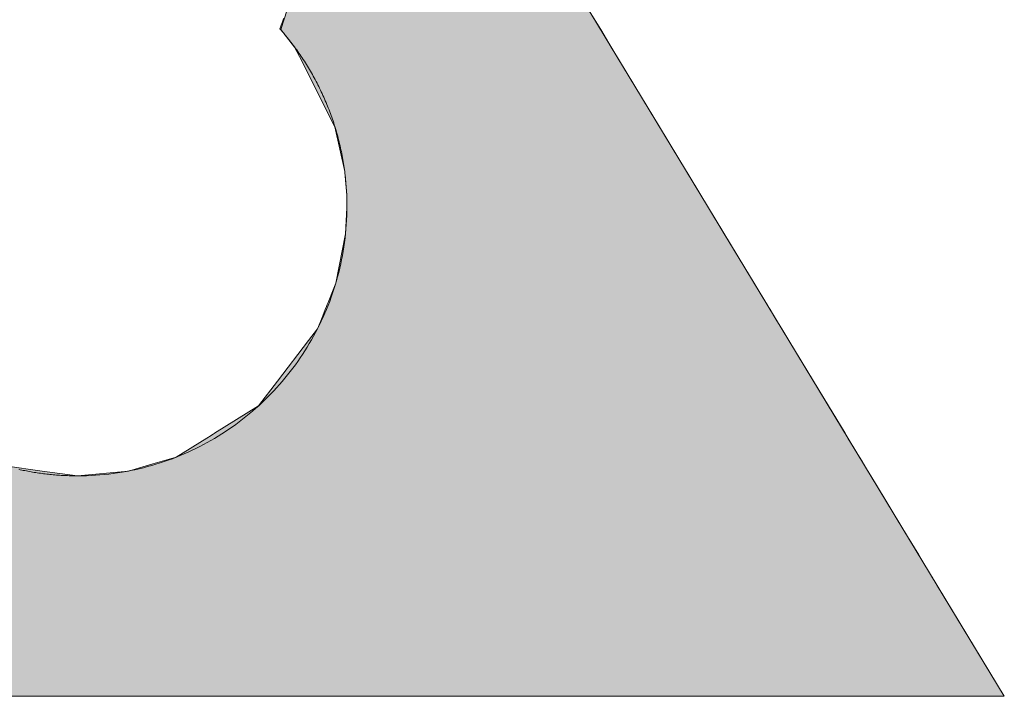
# Model space of a CAD drawing. Header units: inches. Extents: x -123 to 4816, y -2998 to 548.
# Tile 18 of 148: x 760.55 to 762.89, y -2424.94 to -2423.33. Entities that reach past the tile are written whole.
import ezdxf

# ---------------------------------------------------------------- set-up
doc = ezdxf.new("R2010")
doc.units = ezdxf.units.IN
doc.header["$MEASUREMENT"] = 0
doc.layers.get('0').update_dxf_attribs({"lineweight": 0})

# ---------------------------------------------------------------- blocks, each defined once
blk = doc.blocks.new('*U58')
at = {"linetype": 'Continuous'}
for p, q in [((64.3051, 93.1945), (64.1774, 93.1753)), ((64.3321, 93.1961), (64.3051, 93.1945)), ((64.3675, 93.1982), (64.3321, 93.1961)), ((64.3897, 93.1985), (64.3675, 93.1982)), ((64.394, 93.1986), (64.3897, 93.1985)), ((64.394, 93.1986), (64.394, 93.1986)), ((64.394, 93.1986), (64.3947, 93.1986)), ((64.3947, 93.1986), (64.3976, 93.1986)), ((64.3976, 93.1986), (64.3986, 93.1986)), ((64.3986, 93.1986), (64.4065, 93.1985)), ((64.4065, 93.1985), (64.4133, 93.1982)), ((64.4133, 93.1982), (64.4588, 93.1961)), ((64.4588, 93.1961), (64.4656, 93.1945)), ((64.4656, 93.1945), (64.5453, 93.1753)), ((64.1774, 93.1753), (64.1094, 93.1542)), ((64.5453, 93.1753), (64.6328, 93.1542)), ((64.1094, 93.1542), (63.916, 93.0943)), ((64.6328, 93.1542), (64.7211, 93.0943)), ((63.916, 93.0943), (63.8681, 93.0704)), ((64.7211, 93.0943), (64.7564, 93.0704)), ((63.8681, 93.0704), (63.6552, 92.964)), ((64.7564, 93.0704), (64.828, 92.964)), ((63.6552, 92.964), (63.6358, 92.9507)), ((64.828, 92.964), (64.837, 92.9507)), ((63.6358, 92.9507), (63.4089, 92.7956)), ((64.837, 92.9507), (64.8748, 92.7956)), ((63.4059, 92.7935), (63.3257, 92.7228)), ((63.4089, 92.7956), (63.4059, 92.7935)), ((64.8748, 92.7956), (64.8749, 92.7935)), ((64.8749, 92.7935), (64.8766, 92.7228)), ((63.3257, 92.7228), (63.2649, 92.6691)), ((64.8766, 92.7228), (64.8726, 92.6691)), ((63.2649, 92.6691), (63.1781, 92.5924)), ((64.8726, 92.6691), (64.858, 92.5924)), ((63.1781, 92.5924), (63.1464, 92.5567)), ((64.858, 92.5924), (64.8512, 92.5567)), ((63.1374, 92.5464), (63.1055, 92.5104)), ((63.1435, 92.5533), (63.1374, 92.5464)), ((63.1449, 92.5549), (63.1435, 92.5533)), ((63.1456, 92.5556), (63.1449, 92.5549)), ((63.1463, 92.5565), (63.1456, 92.5556)), ((63.1464, 92.5567), (63.1463, 92.5565)), ((64.447, 92.5464), (64.3193, 92.5104)), ((64.4714, 92.5533), (64.447, 92.5464)), ((64.4991, 92.5549), (64.4714, 92.5533)), ((64.5124, 92.5556), (64.4991, 92.5549)), ((64.5282, 92.5565), (64.5124, 92.5556)), ((64.5302, 92.5567), (64.5282, 92.5565)), ((64.5302, 92.5567), (64.5534, 92.5565)), ((64.5534, 92.5565), (64.5718, 92.5556)), ((64.5718, 92.5556), (64.5873, 92.5549)), ((64.5873, 92.5549), (64.5997, 92.5533)), ((64.5997, 92.5533), (64.6537, 92.5464)), ((64.6537, 92.5464), (64.7796, 92.5104)), ((64.8482, 92.5464), (64.8373, 92.5104)), ((64.8503, 92.5533), (64.8482, 92.5464)), ((64.8508, 92.5549), (64.8503, 92.5533)), ((64.851, 92.5556), (64.8508, 92.5549)), ((64.8512, 92.5565), (64.851, 92.5556)), ((64.8512, 92.5567), (64.8512, 92.5565)), ((63.0931, 92.4964), (63.0891, 92.4919)), ((63.1055, 92.5104), (63.0931, 92.4964)), ((64.2697, 92.4964), (64.2534, 92.4919)), ((64.3193, 92.5104), (64.2697, 92.4964)), ((64.8331, 92.4964), (64.7796, 92.5104)), ((64.8373, 92.5104), (64.8331, 92.4964)), ((63.0891, 92.4919), (62.9824, 92.3715)), ((64.2534, 92.4919), (64.0838, 92.3715)), ((62.9775, 92.3641), (62.8566, 92.1843)), ((62.9824, 92.3715), (62.9775, 92.3641)), ((64.0735, 92.3641), (63.9457, 92.1843)), ((64.0838, 92.3715), (64.0735, 92.3641)), ((62.8566, 92.1843), (62.8286, 92.1427)), ((63.9457, 92.1843), (63.934, 92.1427)), ((62.8286, 92.1427), (62.7464, 91.9665)), ((63.934, 92.1427), (63.8843, 91.9665)), ((62.7464, 91.9665), (62.7244, 91.9194)), ((63.8843, 91.9665), (63.8816, 91.9194)), ((62.7244, 91.9194), (62.7218, 91.9078)), ((63.8816, 91.9194), (63.8809, 91.9078)), ((62.7218, 91.9078), (62.7152, 91.8794)), ((63.8809, 91.9078), (63.8812, 91.8794)), ((62.7152, 91.8794), (62.7046, 91.8335)), ((63.8812, 91.8794), (63.8842, 91.8335)), ((62.7046, 91.8335), (62.6841, 91.7447)), ((63.8842, 91.8335), (63.8994, 91.7447)), ((62.6841, 91.7447), (62.6773, 91.7151)), ((63.8994, 91.7447), (63.9109, 91.7151)), ((62.6773, 91.7151), (62.6754, 91.6686)), ((63.9109, 91.7151), (63.9292, 91.6686)), ((62.6754, 91.6686), (62.6755, 91.6612)), ((62.6755, 91.6612), (62.6755, 91.6589)), ((62.6755, 91.6589), (62.6755, 91.6543)), ((63.9292, 91.6686), (63.9321, 91.6612)), ((63.9321, 91.6612), (63.933, 91.6589)), ((63.933, 91.6589), (63.9348, 91.6543)), ((62.6755, 91.6543), (62.6758, 91.6442)), ((62.6758, 91.6442), (62.6763, 91.6323)), ((62.6763, 91.6323), (62.6835, 91.5812)), ((63.9348, 91.6543), (63.9388, 91.6442)), ((63.9388, 91.6442), (63.9435, 91.6323)), ((63.9435, 91.6323), (63.9635, 91.5812)), ((62.6835, 91.5812), (62.684, 91.5777)), ((62.684, 91.5777), (62.6968, 91.5439)), ((63.9635, 91.5812), (63.9656, 91.5777)), ((63.9656, 91.5777), (63.9859, 91.5439)), ((62.6968, 91.5439), (62.7037, 91.5259)), ((63.9859, 91.5439), (63.998, 91.5259)), ((62.7037, 91.5259), (62.7074, 91.5161)), ((62.7074, 91.5161), (62.7131, 91.501)), ((64.0001, 91.5161), (63.9772, 91.501)), ((63.998, 91.5259), (64.0001, 91.5161)), ((62.7131, 91.501), (62.729, 91.459)), ((63.9772, 91.501), (63.9056, 91.459)), ((62.729, 91.459), (62.7815, 91.3927)), ((63.9056, 91.459), (63.7924, 91.3927)), ((62.7815, 91.3927), (62.8167, 91.3483)), ((63.7924, 91.3927), (63.6947, 91.3483)), ((62.8167, 91.3483), (62.8798, 91.3089)), ((63.6947, 91.3483), (63.608, 91.3089)), ((62.8798, 91.3089), (62.9531, 91.2632)), ((63.608, 91.3089), (63.4644, 91.2632)), ((62.9531, 91.2632), (62.9908, 91.2519)), ((62.9908, 91.2519), (63.044, 91.2359)), ((63.4288, 91.2519), (63.3325, 91.2359)), ((63.4644, 91.2632), (63.4288, 91.2519)), ((63.044, 91.2359), (63.1391, 91.2238)), ((63.1391, 91.2238), (63.1529, 91.2221)), ((63.2598, 91.2238), (63.2136, 91.2221)), ((63.3325, 91.2359), (63.2598, 91.2238)), ((63.1529, 91.2221), (63.1868, 91.2212)), ((63.1911, 91.2212), (63.1868, 91.2212)), ((63.1915, 91.2212), (63.1911, 91.2212)), ((63.2136, 91.2221), (63.1915, 91.2212))]:
    blk.add_line(p, q, dxfattribs=at)
for points in [[(64.3051, 93.1945), (64.1774, 93.1753), (64.5453, 93.1753)], [(64.3321, 93.1961), (64.3051, 93.1945), (64.4656, 93.1945)], [(64.3675, 93.1982), (64.3321, 93.1961), (64.4588, 93.1961)], [(64.3897, 93.1985), (64.3675, 93.1982), (64.4133, 93.1982)], [(64.394, 93.1986), (64.3897, 93.1985), (64.4065, 93.1985)], [(64.394, 93.1986), (64.394, 93.1986), (64.394, 93.1986)], [(64.394, 93.1986), (64.394, 93.1986), (64.3947, 93.1986)], [(64.3947, 93.1986), (64.3947, 93.1986), (64.3976, 93.1986)], [(64.3976, 93.1986), (64.3976, 93.1986), (64.3986, 93.1986)], [(64.1774, 93.1753), (64.1094, 93.1542), (64.6328, 93.1542)], [(64.1094, 93.1542), (63.916, 93.0943), (64.7211, 93.0943)], [(63.916, 93.0943), (63.8681, 93.0704), (64.7564, 93.0704)], [(63.8681, 93.0704), (63.6552, 92.964), (64.828, 92.964)], [(63.6552, 92.964), (63.6358, 92.9507), (64.837, 92.9507)], [(63.6358, 92.9507), (63.4089, 92.7956), (64.8748, 92.7956)], [(63.4059, 92.7935), (63.3257, 92.7228), (64.8766, 92.7228)], [(63.4089, 92.7956), (63.4059, 92.7935), (64.8749, 92.7935)], [(63.3257, 92.7228), (63.2649, 92.6691), (64.8726, 92.6691)], [(63.2649, 92.6691), (63.1781, 92.5924), (64.858, 92.5924)], [(63.1781, 92.5924), (63.1464, 92.5567), (64.8512, 92.5567)], [(63.1374, 92.5464), (63.1055, 92.5104), (64.3193, 92.5104)], [(63.1435, 92.5533), (63.1374, 92.5464), (64.447, 92.5464)], [(63.1449, 92.5549), (63.1435, 92.5533), (64.4714, 92.5533)], [(63.1456, 92.5556), (63.1449, 92.5549), (64.4991, 92.5549)], [(63.1463, 92.5565), (63.1456, 92.5556), (64.5124, 92.5556)], [(63.1464, 92.5567), (63.1463, 92.5565), (64.5282, 92.5565)], [(64.5302, 92.5567), (64.5534, 92.5565), (64.8512, 92.5565)], [(64.5534, 92.5565), (64.5718, 92.5556), (64.851, 92.5556)], [(64.5718, 92.5556), (64.5873, 92.5549), (64.8508, 92.5549)], [(64.5873, 92.5549), (64.5997, 92.5533), (64.8503, 92.5533)], [(64.5997, 92.5533), (64.6537, 92.5464), (64.8482, 92.5464)], [(64.6537, 92.5464), (64.7796, 92.5104), (64.8373, 92.5104)], [(63.0931, 92.4964), (63.0891, 92.4919), (64.2534, 92.4919)], [(63.1055, 92.5104), (63.0931, 92.4964), (64.2697, 92.4964)], [(63.0891, 92.4919), (62.9824, 92.3715), (64.0838, 92.3715)], [(62.9775, 92.3641), (62.8566, 92.1843), (63.9457, 92.1843)], [(62.9824, 92.3715), (62.9775, 92.3641), (64.0735, 92.3641)], [(62.8566, 92.1843), (62.8286, 92.1427), (63.934, 92.1427)], [(62.8286, 92.1427), (62.7464, 91.9665), (63.8843, 91.9665)], [(62.7464, 91.9665), (62.7244, 91.9194), (63.8816, 91.9194)], [(62.7244, 91.9194), (62.7218, 91.9078), (63.8809, 91.9078)], [(62.7218, 91.9078), (62.7152, 91.8794), (63.8812, 91.8794)], [(62.7152, 91.8794), (62.7046, 91.8335), (63.8842, 91.8335)], [(62.7046, 91.8335), (62.6841, 91.7447), (63.8994, 91.7447)], [(62.6841, 91.7447), (62.6773, 91.7151), (63.9109, 91.7151)], [(62.6773, 91.7151), (62.6754, 91.6686), (63.9292, 91.6686)], [(62.6754, 91.6686), (62.6755, 91.6612), (63.9321, 91.6612)], [(62.6755, 91.6612), (62.6755, 91.6589), (63.933, 91.6589)], [(62.6755, 91.6589), (62.6755, 91.6543), (63.9348, 91.6543)], [(62.6755, 91.6543), (62.6758, 91.6442), (63.9388, 91.6442)], [(62.6758, 91.6442), (62.6763, 91.6323), (63.9435, 91.6323)], [(62.6763, 91.6323), (62.6835, 91.5812), (63.9635, 91.5812)], [(62.6835, 91.5812), (62.684, 91.5777), (63.9656, 91.5777)], [(62.684, 91.5777), (62.6968, 91.5439), (63.9859, 91.5439)], [(62.6968, 91.5439), (62.7037, 91.5259), (63.998, 91.5259)], [(62.7037, 91.5259), (62.7074, 91.5161), (64.0001, 91.5161)], [(62.7074, 91.5161), (62.7131, 91.501), (63.9772, 91.501)], [(62.7131, 91.501), (62.729, 91.459), (63.9056, 91.459)], [(62.729, 91.459), (62.7815, 91.3927), (63.7924, 91.3927)], [(62.7815, 91.3927), (62.8167, 91.3483), (63.6947, 91.3483)], [(62.8167, 91.3483), (62.8798, 91.3089), (63.608, 91.3089)], [(62.8798, 91.3089), (62.9531, 91.2632), (63.4644, 91.2632)], [(62.9531, 91.2632), (62.9908, 91.2519), (63.4288, 91.2519)], [(62.9908, 91.2519), (63.044, 91.2359), (63.3325, 91.2359)], [(63.044, 91.2359), (63.1391, 91.2238), (63.2598, 91.2238)], [(63.1391, 91.2238), (63.1529, 91.2221), (63.2136, 91.2221)], [(63.1529, 91.2221), (63.1868, 91.2212), (63.1915, 91.2212)]]:
    blk.add_solid(points, dxfattribs=at)
at = {"linetype": 'Continuous', "extrusion": (0, 0, -1)}
for points in [[(-64.3051, 93.1945), (-64.4656, 93.1945), (-64.5453, 93.1753)], [(-64.3321, 93.1961), (-64.4588, 93.1961), (-64.4656, 93.1945)], [(-64.3675, 93.1982), (-64.4133, 93.1982), (-64.4588, 93.1961)], [(-64.3897, 93.1985), (-64.4065, 93.1985), (-64.4133, 93.1982)], [(-64.394, 93.1986), (-64.3986, 93.1986), (-64.4065, 93.1985)], [(-64.1774, 93.1753), (-64.5453, 93.1753), (-64.6328, 93.1542)], [(-64.1094, 93.1542), (-64.6328, 93.1542), (-64.7211, 93.0943)], [(-63.916, 93.0943), (-64.7211, 93.0943), (-64.7564, 93.0704)], [(-63.8681, 93.0704), (-64.7564, 93.0704), (-64.828, 92.964)], [(-63.6552, 92.964), (-64.828, 92.964), (-64.837, 92.9507)], [(-63.6358, 92.9507), (-64.837, 92.9507), (-64.8748, 92.7956)], [(-63.4059, 92.7935), (-64.8749, 92.7935), (-64.8766, 92.7228)], [(-63.4089, 92.7956), (-64.8748, 92.7956), (-64.8749, 92.7935)], [(-63.3257, 92.7228), (-64.8766, 92.7228), (-64.8726, 92.6691)], [(-63.2649, 92.6691), (-64.8726, 92.6691), (-64.858, 92.5924)], [(-63.1781, 92.5924), (-64.858, 92.5924), (-64.8512, 92.5567)], [(-63.1374, 92.5464), (-64.447, 92.5464), (-64.3193, 92.5104)], [(-63.1435, 92.5533), (-64.4714, 92.5533), (-64.447, 92.5464)], [(-63.1449, 92.5549), (-64.4991, 92.5549), (-64.4714, 92.5533)], [(-63.1456, 92.5556), (-64.5124, 92.5556), (-64.4991, 92.5549)], [(-63.1463, 92.5565), (-64.5282, 92.5565), (-64.5124, 92.5556)], [(-63.1464, 92.5567), (-64.5302, 92.5567), (-64.5282, 92.5565)], [(-64.5302, 92.5567), (-64.8512, 92.5567), (-64.8512, 92.5565)], [(-64.5534, 92.5565), (-64.8512, 92.5565), (-64.851, 92.5556)], [(-64.5718, 92.5556), (-64.851, 92.5556), (-64.8508, 92.5549)], [(-64.5873, 92.5549), (-64.8508, 92.5549), (-64.8503, 92.5533)], [(-64.5997, 92.5533), (-64.8503, 92.5533), (-64.8482, 92.5464)], [(-64.6537, 92.5464), (-64.8482, 92.5464), (-64.8373, 92.5104)], [(-63.0931, 92.4964), (-64.2697, 92.4964), (-64.2534, 92.4919)], [(-63.1055, 92.5104), (-64.3193, 92.5104), (-64.2697, 92.4964)], [(-64.7796, 92.5104), (-64.8373, 92.5104), (-64.8331, 92.4964)], [(-63.0891, 92.4919), (-64.2534, 92.4919), (-64.0838, 92.3715)], [(-62.9775, 92.3641), (-64.0735, 92.3641), (-63.9457, 92.1843)], [(-62.9824, 92.3715), (-64.0838, 92.3715), (-64.0735, 92.3641)], [(-62.8566, 92.1843), (-63.9457, 92.1843), (-63.934, 92.1427)], [(-62.8286, 92.1427), (-63.934, 92.1427), (-63.8843, 91.9665)], [(-62.7464, 91.9665), (-63.8843, 91.9665), (-63.8816, 91.9194)], [(-62.7244, 91.9194), (-63.8816, 91.9194), (-63.8809, 91.9078)], [(-62.7218, 91.9078), (-63.8809, 91.9078), (-63.8812, 91.8794)], [(-62.7152, 91.8794), (-63.8812, 91.8794), (-63.8842, 91.8335)], [(-62.7046, 91.8335), (-63.8842, 91.8335), (-63.8994, 91.7447)], [(-62.6841, 91.7447), (-63.8994, 91.7447), (-63.9109, 91.7151)], [(-62.6773, 91.7151), (-63.9109, 91.7151), (-63.9292, 91.6686)], [(-62.6754, 91.6686), (-63.9292, 91.6686), (-63.9321, 91.6612)], [(-62.6755, 91.6612), (-63.9321, 91.6612), (-63.933, 91.6589)], [(-62.6755, 91.6589), (-63.933, 91.6589), (-63.9348, 91.6543)], [(-62.6755, 91.6543), (-63.9348, 91.6543), (-63.9388, 91.6442)], [(-62.6758, 91.6442), (-63.9388, 91.6442), (-63.9435, 91.6323)], [(-62.6763, 91.6323), (-63.9435, 91.6323), (-63.9635, 91.5812)], [(-62.6835, 91.5812), (-63.9635, 91.5812), (-63.9656, 91.5777)], [(-62.684, 91.5777), (-63.9656, 91.5777), (-63.9859, 91.5439)], [(-62.6968, 91.5439), (-63.9859, 91.5439), (-63.998, 91.5259)], [(-62.7037, 91.5259), (-63.998, 91.5259), (-64.0001, 91.5161)], [(-62.7074, 91.5161), (-64.0001, 91.5161), (-63.9772, 91.501)], [(-62.7131, 91.501), (-63.9772, 91.501), (-63.9056, 91.459)], [(-62.729, 91.459), (-63.9056, 91.459), (-63.7924, 91.3927)], [(-62.7815, 91.3927), (-63.7924, 91.3927), (-63.6947, 91.3483)], [(-62.8167, 91.3483), (-63.6947, 91.3483), (-63.608, 91.3089)], [(-62.8798, 91.3089), (-63.608, 91.3089), (-63.4644, 91.2632)], [(-62.9531, 91.2632), (-63.4644, 91.2632), (-63.4288, 91.2519)], [(-62.9908, 91.2519), (-63.4288, 91.2519), (-63.3325, 91.2359)], [(-63.044, 91.2359), (-63.3325, 91.2359), (-63.2598, 91.2238)], [(-63.1391, 91.2238), (-63.2598, 91.2238), (-63.2136, 91.2221)], [(-63.1529, 91.2221), (-63.2136, 91.2221), (-63.1915, 91.2212)], [(-63.1868, 91.2212), (-63.1915, 91.2212), (-63.1911, 91.2212)]]:
    blk.add_solid(points, dxfattribs=at)
blk = doc.blocks.new('*U59')
at = {"linetype": 'Continuous'}
for p, q in [((65.0504, 92.3787), (65.0343, 92.33)), ((65.7853, 92.3787), (65.8147, 92.33)), ((65.0343, 92.33), (65.0682, 92.2876)), ((65.8147, 92.33), (65.8404, 92.2876)), ((65.0682, 92.2876), (65.08, 92.2643)), ((65.8404, 92.2876), (65.8545, 92.2643)), ((65.08, 92.2643), (65.1667, 92.0931)), ((65.8545, 92.2643), (65.9581, 92.0931)), ((65.1667, 92.0931), (65.1905, 91.9836)), ((65.9581, 92.0931), (66.0244, 91.9836)), ((65.1905, 91.9836), (65.1907, 91.9814)), ((65.1907, 91.9814), (65.1954, 91.9265)), ((66.0244, 91.9836), (66.0258, 91.9814)), ((66.0258, 91.9814), (66.059, 91.9265)), ((65.1954, 91.9265), (65.1959, 91.8951)), ((66.059, 91.9265), (66.078, 91.8951)), ((65.1959, 91.8951), (65.1925, 91.8321)), ((66.078, 91.8951), (66.1161, 91.8321)), ((65.1925, 91.8321), (65.1687, 91.7115)), ((66.1161, 91.8321), (66.1891, 91.7115)), ((65.1687, 91.7115), (65.1638, 91.6992)), ((66.1891, 91.7115), (66.1966, 91.6992)), ((65.1638, 91.6992), (65.1499, 91.6644)), ((66.1966, 91.6992), (66.2176, 91.6644)), ((65.1462, 91.6551), (65.143, 91.6473)), ((65.1478, 91.6592), (65.1462, 91.6551)), ((65.1486, 91.6612), (65.1478, 91.6592)), ((65.1499, 91.6644), (65.1486, 91.6612)), ((66.2176, 91.6644), (66.2196, 91.6612)), ((66.2196, 91.6612), (66.2208, 91.6592)), ((66.2208, 91.6592), (66.2232, 91.6551)), ((66.2232, 91.6551), (66.228, 91.6473)), ((65.1369, 91.6321), (65.132, 91.6197)), ((65.143, 91.6473), (65.1369, 91.6321)), ((66.228, 91.6473), (66.2372, 91.6321)), ((66.2372, 91.6321), (66.2447, 91.6197)), ((65.132, 91.6197), (65.124, 91.6)), ((66.2447, 91.6197), (66.2566, 91.6)), ((65.124, 91.6), (65.1024, 91.5717)), ((66.2566, 91.6), (66.2737, 91.5717)), ((65.1024, 91.5717), (65.0268, 91.4729)), ((66.2737, 91.5717), (66.3335, 91.4729)), ((65.0268, 91.4729), (64.9806, 91.4125)), ((66.3335, 91.4729), (66.3701, 91.4125)), ((64.9806, 91.4125), (64.873, 91.3454)), ((66.3701, 91.4125), (66.4107, 91.3454)), ((64.8698, 91.3434), (64.8654, 91.3407)), ((64.8719, 91.3448), (64.8698, 91.3434)), ((64.873, 91.3454), (64.8719, 91.3448)), ((66.4107, 91.3454), (66.4111, 91.3448)), ((66.4111, 91.3448), (66.4119, 91.3434)), ((66.4119, 91.3434), (66.4136, 91.3407)), ((64.8543, 91.3337), (64.7797, 91.2873)), ((64.8644, 91.3401), (64.8543, 91.3337)), ((64.8654, 91.3407), (64.8644, 91.3401)), ((66.4136, 91.3407), (66.414, 91.3401)), ((66.414, 91.3401), (66.4178, 91.3337)), ((66.4178, 91.3337), (66.4459, 91.2873)), ((64.7222, 91.2706), (64.7059, 91.2658)), ((64.7397, 91.2756), (64.7222, 91.2706)), ((64.7797, 91.2873), (64.7397, 91.2756)), ((66.4459, 91.2873), (66.453, 91.2756)), ((66.453, 91.2756), (66.456, 91.2706)), ((66.456, 91.2706), (66.4589, 91.2658)), ((64.3622, 91.2658), (64.4528, 91.2534)), ((64.4528, 91.2534), (64.5387, 91.2416)), ((64.6631, 91.2534), (64.5387, 91.2416)), ((64.7059, 91.2658), (64.6631, 91.2534)), ((66.4589, 91.2658), (66.4664, 91.2534)), ((66.4664, 91.2534), (66.4735, 91.2416)), ((66.4735, 91.2416), (66.5083, 91.1842)), ((66.5083, 91.1842), (66.5332, 91.1431)), ((66.5332, 91.1431), (66.5567, 91.1042)), ((66.5567, 91.1042), (66.5904, 91.0486)), ((66.5904, 91.0486), (66.5954, 91.0403)), ((66.5954, 91.0403), (66.6218, 90.9967)), ((66.6218, 90.9967), (66.6247, 90.9919)), ((66.6247, 90.9919), (66.6324, 90.9791)), ((66.6324, 90.9791), (66.6332, 90.9779)), ((66.6332, 90.9779), (66.6335, 90.9774)), ((66.6335, 90.9774), (66.6338, 90.9769)), ((66.6338, 90.9769), (66.6338, 90.9769)), ((66.6338, 90.9769), (66.6338, 90.9768)), ((66.6338, 90.9768), (66.7991, 90.7039)), ((61.1923, 90.7039), (66.7991, 90.7039))]:
    blk.add_line(p, q, dxfattribs=at)
for points in [[(65.0504, 92.3787), (65.0343, 92.33), (65.8147, 92.33)], [(65.0343, 92.33), (65.0682, 92.2876), (65.8404, 92.2876)], [(65.0682, 92.2876), (65.08, 92.2643), (65.8545, 92.2643)], [(65.08, 92.2643), (65.1667, 92.0931), (65.9581, 92.0931)], [(65.1667, 92.0931), (65.1905, 91.9836), (66.0244, 91.9836)], [(65.1905, 91.9836), (65.1907, 91.9814), (66.0258, 91.9814)], [(65.1907, 91.9814), (65.1954, 91.9265), (66.059, 91.9265)], [(65.1954, 91.9265), (65.1959, 91.8951), (66.078, 91.8951)], [(65.1959, 91.8951), (65.1925, 91.8321), (66.1161, 91.8321)], [(65.1925, 91.8321), (65.1687, 91.7115), (66.1891, 91.7115)], [(65.1687, 91.7115), (65.1638, 91.6992), (66.1966, 91.6992)], [(65.1638, 91.6992), (65.1499, 91.6644), (66.2176, 91.6644)], [(65.1462, 91.6551), (65.143, 91.6473), (66.228, 91.6473)], [(65.1478, 91.6592), (65.1462, 91.6551), (66.2232, 91.6551)], [(65.1486, 91.6612), (65.1478, 91.6592), (66.2208, 91.6592)], [(65.1499, 91.6644), (65.1486, 91.6612), (66.2196, 91.6612)], [(65.1369, 91.6321), (65.132, 91.6197), (66.2447, 91.6197)], [(65.143, 91.6473), (65.1369, 91.6321), (66.2372, 91.6321)], [(65.132, 91.6197), (65.124, 91.6), (66.2566, 91.6)], [(65.124, 91.6), (65.1024, 91.5717), (66.2737, 91.5717)], [(65.1024, 91.5717), (65.0268, 91.4729), (66.3335, 91.4729)], [(65.0268, 91.4729), (64.9806, 91.4125), (66.3701, 91.4125)], [(64.9806, 91.4125), (64.873, 91.3454), (66.4107, 91.3454)], [(64.8698, 91.3434), (64.8654, 91.3407), (66.4136, 91.3407)], [(64.8719, 91.3448), (64.8698, 91.3434), (66.4119, 91.3434)], [(64.873, 91.3454), (64.8719, 91.3448), (66.4111, 91.3448)], [(64.8543, 91.3337), (64.7797, 91.2873), (66.4459, 91.2873)], [(64.8644, 91.3401), (64.8543, 91.3337), (66.4178, 91.3337)], [(64.8654, 91.3407), (64.8644, 91.3401), (66.414, 91.3401)], [(64.7222, 91.2706), (64.7059, 91.2658), (66.4589, 91.2658)], [(64.7397, 91.2756), (64.7222, 91.2706), (66.456, 91.2706)], [(64.7797, 91.2873), (64.7397, 91.2756), (66.453, 91.2756)], [(64.0407, 91.2534), (64.0194, 91.2416), (64.5387, 91.2416)], [(64.0631, 91.2658), (64.0407, 91.2534), (64.4528, 91.2534)], [(64.6631, 91.2534), (64.5387, 91.2416), (66.4735, 91.2416)], [(64.7059, 91.2658), (64.6631, 91.2534), (66.4664, 91.2534)], [(64.0194, 91.2416), (63.9156, 91.1842), (66.5083, 91.1842)], [(63.9156, 91.1842), (63.8413, 91.1431), (66.5332, 91.1431)], [(63.8413, 91.1431), (63.7451, 91.1042), (66.5567, 91.1042)], [(63.7451, 91.1042), (63.6075, 91.0486), (66.5904, 91.0486)], [(63.5735, 91.0403), (63.3944, 90.9967), (66.6218, 90.9967)], [(63.6075, 91.0486), (63.5735, 91.0403), (66.5954, 91.0403)], [(63.3746, 90.9919), (63.2598, 90.9791), (66.6324, 90.9791)], [(63.3944, 90.9967), (63.3746, 90.9919), (66.6247, 90.9919)], [(61.3584, 90.9768), (61.1923, 90.7039), (66.7991, 90.7039)], [(63.201, 90.9769), (63.1893, 90.9768), (66.6338, 90.9768)], [(63.203, 90.9769), (63.201, 90.9769), (66.6338, 90.9769)], [(63.2164, 90.9774), (63.203, 90.9769), (66.6338, 90.9769)], [(63.2285, 90.9779), (63.2164, 90.9774), (66.6335, 90.9774)], [(63.2598, 90.9791), (63.2285, 90.9779), (66.6332, 90.9779)], [(61.1923, 90.7039), (61.1923, 90.7039), (66.7991, 90.7039)]]:
    blk.add_solid(points, dxfattribs=at)
at = {"linetype": 'Continuous', "extrusion": (0, 0, -1)}
for points in [[(-65.0504, 92.3787), (-65.7853, 92.3787), (-65.8147, 92.33)], [(-65.0343, 92.33), (-65.8147, 92.33), (-65.8404, 92.2876)], [(-65.0682, 92.2876), (-65.8404, 92.2876), (-65.8545, 92.2643)], [(-65.08, 92.2643), (-65.8545, 92.2643), (-65.9581, 92.0931)], [(-65.1667, 92.0931), (-65.9581, 92.0931), (-66.0244, 91.9836)], [(-65.1905, 91.9836), (-66.0244, 91.9836), (-66.0258, 91.9814)], [(-65.1907, 91.9814), (-66.0258, 91.9814), (-66.059, 91.9265)], [(-65.1954, 91.9265), (-66.059, 91.9265), (-66.078, 91.8951)], [(-65.1959, 91.8951), (-66.078, 91.8951), (-66.1161, 91.8321)], [(-65.1925, 91.8321), (-66.1161, 91.8321), (-66.1891, 91.7115)], [(-65.1687, 91.7115), (-66.1891, 91.7115), (-66.1966, 91.6992)], [(-65.1638, 91.6992), (-66.1966, 91.6992), (-66.2176, 91.6644)], [(-65.1462, 91.6551), (-66.2232, 91.6551), (-66.228, 91.6473)], [(-65.1478, 91.6592), (-66.2208, 91.6592), (-66.2232, 91.6551)], [(-65.1486, 91.6612), (-66.2196, 91.6612), (-66.2208, 91.6592)], [(-65.1499, 91.6644), (-66.2176, 91.6644), (-66.2196, 91.6612)], [(-65.1369, 91.6321), (-66.2372, 91.6321), (-66.2447, 91.6197)], [(-65.143, 91.6473), (-66.228, 91.6473), (-66.2372, 91.6321)], [(-65.132, 91.6197), (-66.2447, 91.6197), (-66.2566, 91.6)], [(-65.124, 91.6), (-66.2566, 91.6), (-66.2737, 91.5717)], [(-65.1024, 91.5717), (-66.2737, 91.5717), (-66.3335, 91.4729)], [(-65.0268, 91.4729), (-66.3335, 91.4729), (-66.3701, 91.4125)], [(-64.9806, 91.4125), (-66.3701, 91.4125), (-66.4107, 91.3454)], [(-64.8698, 91.3434), (-66.4119, 91.3434), (-66.4136, 91.3407)], [(-64.8719, 91.3448), (-66.4111, 91.3448), (-66.4119, 91.3434)], [(-64.873, 91.3454), (-66.4107, 91.3454), (-66.4111, 91.3448)], [(-64.8543, 91.3337), (-66.4178, 91.3337), (-66.4459, 91.2873)], [(-64.8644, 91.3401), (-66.414, 91.3401), (-66.4178, 91.3337)], [(-64.8654, 91.3407), (-66.4136, 91.3407), (-66.414, 91.3401)], [(-64.7222, 91.2706), (-66.456, 91.2706), (-66.4589, 91.2658)], [(-64.7397, 91.2756), (-66.453, 91.2756), (-66.456, 91.2706)], [(-64.7797, 91.2873), (-66.4459, 91.2873), (-66.453, 91.2756)], [(-64.0407, 91.2534), (-64.4528, 91.2534), (-64.5387, 91.2416)], [(-64.0631, 91.2658), (-64.3622, 91.2658), (-64.4528, 91.2534)], [(-64.6631, 91.2534), (-66.4664, 91.2534), (-66.4735, 91.2416)], [(-64.7059, 91.2658), (-66.4589, 91.2658), (-66.4664, 91.2534)], [(-64.0194, 91.2416), (-66.4735, 91.2416), (-66.5083, 91.1842)], [(-63.9156, 91.1842), (-66.5083, 91.1842), (-66.5332, 91.1431)], [(-63.8413, 91.1431), (-66.5332, 91.1431), (-66.5567, 91.1042)], [(-63.7451, 91.1042), (-66.5567, 91.1042), (-66.5904, 91.0486)], [(-63.5735, 91.0403), (-66.5954, 91.0403), (-66.6218, 90.9967)], [(-63.6075, 91.0486), (-66.5904, 91.0486), (-66.5954, 91.0403)], [(-63.3746, 90.9919), (-66.6247, 90.9919), (-66.6324, 90.9791)], [(-63.3944, 90.9967), (-66.6218, 90.9967), (-66.6247, 90.9919)], [(-61.3584, 90.9768), (-66.6338, 90.9768), (-66.7991, 90.7039)], [(-63.201, 90.9769), (-66.6338, 90.9769), (-66.6338, 90.9768)], [(-63.203, 90.9769), (-66.6338, 90.9769), (-66.6338, 90.9769)], [(-63.2164, 90.9774), (-66.6335, 90.9774), (-66.6338, 90.9769)], [(-63.2285, 90.9779), (-66.6332, 90.9779), (-66.6335, 90.9774)], [(-63.2598, 90.9791), (-66.6324, 90.9791), (-66.6332, 90.9779)]]:
    blk.add_solid(points, dxfattribs=at)

msp = doc.modelspace()

# ---------------------------------------------------------------- linework, layer by layer
at = {"color": 3}
msp.add_lwpolyline([(760.1619, -2420.4388), (757.4243, -2424.9388), (762.8859, -2424.9388)], close=True, dxfattribs=at)
for points in [[(761.1746, -2423.3277, 0), (761.173, -2423.3318, 0), (761.1712, -2423.336, 0), (761.1696, -2423.3402, 0), (761.1678, -2423.3444, 0), (761.1661, -2423.3485, 0), (761.1649, -2423.3526, 0), (761.1679, -2423.3561, 0), (761.1709, -2423.3596, 0), (761.174, -2423.3631, 0), (761.1769, -2423.3667, 0), (761.1798, -2423.3702, 0), (761.1826, -2423.3738, 0), (761.1856, -2423.3774, 0), (761.1884, -2423.381, 0), (761.1912, -2423.3846, 0), (761.194, -2423.3882, 0), (761.1968, -2423.3919, 0), (761.1995, -2423.3956, 0), (761.2022, -2423.3993, 0), (761.2049, -2423.4031, 0), (761.2076, -2423.4068, 0), (761.2102, -2423.4106, 0), (761.2128, -2423.4144, 0), (761.2155, -2423.4182, 0), (761.218, -2423.422, 0), (761.2205, -2423.4259, 0), (761.2231, -2423.4297, 0), (761.2255, -2423.4336, 0), (761.228, -2423.4376, 0), (761.2304, -2423.4415, 0), (761.2328, -2423.4454, 0), (761.2351, -2423.4494, 0), (761.2375, -2423.4534, 0), (761.2398, -2423.4574, 0), (761.2421, -2423.4614, 0), (761.2444, -2423.4654, 0), (761.2466, -2423.4694, 0), (761.2488, -2423.4735, 0), (761.251, -2423.4776, 0), (761.2532, -2423.4817, 0), (761.2553, -2423.4858, 0), (761.2573, -2423.49, 0), (761.2594, -2423.4942, 0), (761.2614, -2423.4983, 0), (761.2634, -2423.5025, 0), (761.2654, -2423.5067, 0), (761.2674, -2423.5109, 0), (761.2692, -2423.5151, 0), (761.2711, -2423.5194, 0), (761.2729, -2423.5237, 0), (761.2748, -2423.528, 0), (761.2766, -2423.5323, 0), (761.2784, -2423.5367, 0), (761.28, -2423.5409, 0), (761.2818, -2423.5453, 0), (761.2835, -2423.5497, 0), (761.2851, -2423.5541, 0), (761.2867, -2423.5585, 0), (761.2882, -2423.5629, 0), (761.2898, -2423.5672, 0), (761.2913, -2423.5717, 0), (761.2928, -2423.5762, 0), (761.2943, -2423.5807, 0), (761.2956, -2423.5852, 0), (761.297, -2423.5896, 0), (761.2984, -2423.5941, 0), (761.2997, -2423.5986, 0), (761.301, -2423.6032, 0), (761.3023, -2423.6078, 0), (761.3034, -2423.6123, 0), (761.3046, -2423.6169, 0), (761.3058, -2423.6215, 0), (761.3069, -2423.6261, 0), (761.308, -2423.6307, 0), (761.3091, -2423.6353, 0), (761.31, -2423.64, 0), (761.311, -2423.6446, 0), (761.312, -2423.6493, 0), (761.3129, -2423.6539, 0), (761.3137, -2423.6587, 0), (761.3146, -2423.6634, 0), (761.3155, -2423.6681, 0), (761.3163, -2423.6728, 0), (761.317, -2423.6776, 0), (761.3176, -2423.6823, 0), (761.3183, -2423.6871, 0), (761.319, -2423.6918, 0), (761.3196, -2423.6966, 0), (761.3202, -2423.7015, 0), (761.3207, -2423.7062, 0), (761.3211, -2423.7111, 0), (761.3216, -2423.7159, 0), (761.322, -2423.7208, 0), (761.3224, -2423.7256, 0), (761.3228, -2423.7304, 0), (761.3231, -2423.7353, 0), (761.3234, -2423.7402, 0), (761.3237, -2423.7451, 0), (761.3239, -2423.75, 0), (761.324, -2423.7549, 0), (761.3242, -2423.7598, 0), (761.3243, -2423.7648, 0), (761.3243, -2423.7697, 0), (761.3243, -2423.775, 0), (761.3242, -2423.7858, 0), (761.3239, -2423.7965, 0), (761.3235, -2423.8073, 0), (761.3228, -2423.818, 0), (761.322, -2423.8286, 0), (761.3211, -2423.8391, 0), (761.3199, -2423.8496, 0), (761.3186, -2423.8602, 0), (761.3172, -2423.8705, 0), (761.3155, -2423.8809, 0), (761.3136, -2423.8911, 0), (761.3117, -2423.9015, 0), (761.3096, -2423.9116, 0), (761.3072, -2423.9217, 0), (761.3048, -2423.9318, 0), (761.3022, -2423.9418, 0), (761.2994, -2423.9517, 0), (761.2965, -2423.9617, 0), (761.2934, -2423.9714, 0), (761.2902, -2423.9811, 0), (761.2868, -2423.9908, 0), (761.2833, -2424.0004, 0), (761.2796, -2424.01, 0), (761.2758, -2424.0194, 0), (761.2718, -2424.0288, 0), (761.2677, -2424.038, 0), (761.2634, -2424.0473, 0), (761.259, -2424.0564, 0), (761.2545, -2424.0655, 0), (761.2498, -2424.0745, 0), (761.245, -2424.0833, 0), (761.2401, -2424.0922, 0), (761.2349, -2424.1009, 0), (761.2298, -2424.1095, 0), (761.2244, -2424.1181, 0), (761.219, -2424.1265, 0), (761.2133, -2424.1349, 0), (761.2076, -2424.1431, 0), (761.2017, -2424.1513, 0), (761.1958, -2424.1594, 0), (761.1896, -2424.1674, 0), (761.1834, -2424.1753, 0), (761.1771, -2424.1831, 0), (761.1706, -2424.1907, 0), (761.164, -2424.1983, 0), (761.1573, -2424.2058, 0), (761.1506, -2424.2131, 0), (761.1436, -2424.2204, 0), (761.1366, -2424.2275, 0), (761.1294, -2424.2346, 0), (761.1221, -2424.2415, 0), (761.1148, -2424.2483, 0), (761.1073, -2424.255, 0), (761.0997, -2424.2616, 0), (761.0921, -2424.268, 0), (761.0843, -2424.2743, 0), (761.0765, -2424.2806, 0), (761.0685, -2424.2867, 0), (761.0604, -2424.2927, 0), (761.0522, -2424.2985, 0), (761.0439, -2424.3043, 0), (761.0355, -2424.3099, 0), (761.0272, -2424.3154, 0), (761.0186, -2424.3207, 0), (761.0099, -2424.3259, 0), (761.0013, -2424.3309, 0), (760.9924, -2424.3359, 0), (760.9835, -2424.3407, 0), (760.9746, -2424.3454, 0), (760.9655, -2424.3499, 0), (760.9563, -2424.3543, 0), (760.9471, -2424.3586, 0), (760.9378, -2424.3627, 0), (760.9285, -2424.3667, 0), (760.919, -2424.3705, 0), (760.9095, -2424.3742, 0), (760.8998, -2424.3777, 0), (760.8902, -2424.381, 0), (760.8805, -2424.3842, 0), (760.8706, -2424.3873, 0), (760.8608, -2424.3903, 0), (760.8508, -2424.393, 0), (760.8408, -2424.3956, 0), (760.8308, -2424.3981, 0), (760.8206, -2424.4004, 0), (760.8105, -2424.4025, 0), (760.8002, -2424.4045, 0), (760.79, -2424.4062, 0), (760.7795, -2424.4079, 0), (760.7691, -2424.4094, 0), (760.7587, -2424.4107, 0), (760.7482, -2424.4118, 0), (760.7376, -2424.4128, 0), (760.7269, -2424.4135, 0), (760.7163, -2424.4142, 0), (760.7056, -2424.4146, 0), (760.6949, -2424.4149, 0), (760.6841, -2424.415, 0)], [(760.6841, -2424.415, 0), (760.6802, -2424.415, 0), (760.6763, -2424.4149, 0), (760.6724, -2424.4149, 0), (760.6685, -2424.4148, 0), (760.6647, -2424.4147, 0), (760.6608, -2424.4145, 0), (760.657, -2424.4144, 0), (760.6531, -2424.4142, 0), (760.6493, -2424.414, 0), (760.6454, -2424.4138, 0), (760.6416, -2424.4135, 0), (760.6378, -2424.4134, 0), (760.634, -2424.4131, 0), (760.6301, -2424.4128, 0), (760.6263, -2424.4124, 0), (760.6225, -2424.4121, 0), (760.6188, -2424.4117, 0), (760.615, -2424.4113, 0), (760.6112, -2424.4108, 0), (760.6074, -2424.4104, 0), (760.6037, -2424.4099, 0), (760.5999, -2424.4095, 0), (760.5962, -2424.409, 0), (760.5924, -2424.4084, 0), (760.5887, -2424.4079, 0), (760.585, -2424.4073, 0), (760.5812, -2424.4067, 0), (760.5775, -2424.406, 0), (760.5738, -2424.4055, 0), (760.5701, -2424.4048, 0), (760.5664, -2424.4041, 0), (760.5628, -2424.4034, 0), (760.5591, -2424.4026, 0), (760.5554, -2424.402, 0), (760.5518, -2424.4012, 0), (760.5481, -2424.4004, 0), (760.5445, -2424.3995, 0)]]:
    msp.add_polyline3d(points, dxfattribs=at)

# ---------------------------------------------------------------- block references
at = {"color": 3, "linetype": 'Continuous', "xscale": 0.9741148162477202, "yscale": 0.9741148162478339, "zscale": 0.9741148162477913}
for name in ['*U59', '*U58']:
    msp.add_blockref(name, (697.816, -2513.2948), dxfattribs=at)

doc.saveas('drawing.dxf')
